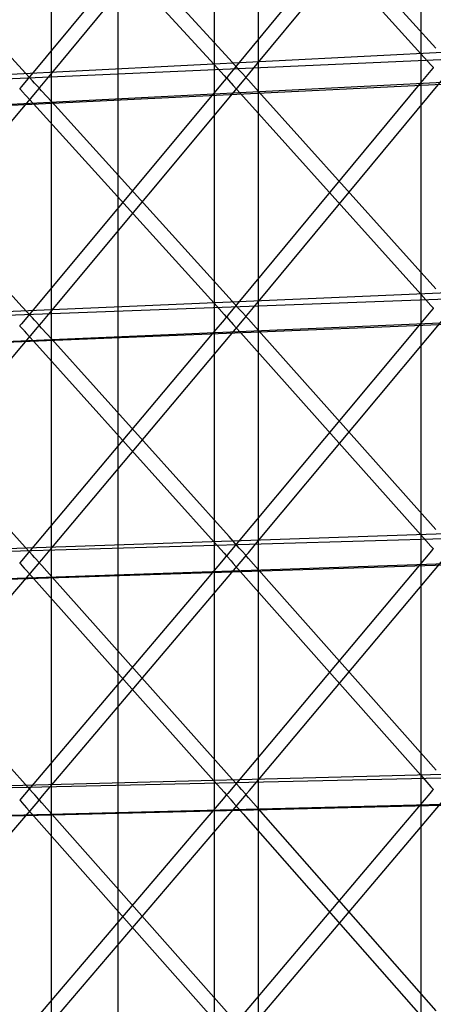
# Model space of a CAD drawing. Extents: x -1.87 to 2.02, y -1.45 to 3.07.
# Tile 9 of 59: x -1.38 to -1.24, y -1.26 to -0.94. Entities that reach past the tile are written whole.
import ezdxf

# ---------------------------------------------------------------- set-up
doc = ezdxf.new("R2010")
doc.units = 0

msp = doc.modelspace()

# ---------------------------------------------------------------- linework, layer by layer
at = {"layer": 'Layer 1', "color": 7, "linetype": 'CONTINUOUS'}
for p, q in [((-1.298024, -1.230446), (-1.298024, -0.142335)), ((-1.365288, -1.231872), (-1.365288, -0.151823)), ((-1.24517, -0.28664), (-1.24517, -1.422997)), ((-1.312433, -0.295), (-1.312433, -1.422997)), ((-1.343666, -0.977702), (-1.343666, -0.87174)), ((-1.297967, -0.951881), (-1.235357, -0.875828)), ((-1.365224, -0.95537), (-1.30262, -0.879859)), ((-1.245243, -0.880275), (-1.307826, -0.956298)), ((-1.312518, -0.88427), (-1.375095, -0.959748)), ((-1.30286, -0.885429), (-1.245183, -0.949077)), ((-1.24032, -0.947285), (-1.298007, -0.88363)), ((-1.370121, -0.889431), (-1.312458, -0.952566)), ((-1.307591, -0.95077), (-1.365264, -0.887622)), ((-1.374861, -0.954252), (-1.432521, -0.891614)), ((-0.97304, -0.939304), (-1.574532, -0.965934)), ((-1.065907, -0.939829), (-1.574532, -0.965934)), ((-1.529619, -0.973252), (-1.019312, -0.948171)), ((-1.495733, -0.971513), (-1.053218, -0.948795)), ((-1.245183, -0.949077), (-1.241911, -0.952688)), ((-1.312458, -0.952566), (-1.309186, -0.956148)), ((-1.304267, -0.954409), (-1.307591, -0.95077)), ((-1.301268, -0.955891), (-1.297967, -0.951881)), ((-1.24123, -0.953643), (-1.241936, -0.954494)), ((-1.241911, -0.952688), (-1.241222, -0.953449)), ((-1.241163, -0.953562), (-1.24123, -0.953643)), ((-1.241222, -0.953449), (-1.241159, -0.953518)), ((-1.241147, -0.953542), (-1.241163, -0.953562)), ((-1.241159, -0.953518), (-1.241145, -0.953533)), ((-1.241143, -0.953538), (-1.241147, -0.953542)), ((-1.241145, -0.953533), (-1.241142, -0.953536)), ((-1.241142, -0.953537), (-1.241143, -0.953538)), ((-1.241142, -0.953536), (-1.241142, -0.953537)), ((-1.241142, -0.953537), (-1.241142, -0.953537)), ((-1.241142, -0.953537), (-1.241142, -0.953537)), ((-1.371539, -0.957861), (-1.374861, -0.954252)), ((-1.368524, -0.95935), (-1.365224, -0.95537)), ((-1.309186, -0.956148), (-1.308497, -0.956902)), ((-1.308497, -0.956902), (-1.308435, -0.956971)), ((-1.308435, -0.956971), (-1.308421, -0.956986)), ((-1.308352, -0.956938), (-1.308392, -0.956987)), ((-1.307826, -0.956298), (-1.308352, -0.956938)), ((-1.303548, -0.955196), (-1.304267, -0.954409)), ((-1.303365, -0.955397), (-1.303548, -0.955196)), ((-1.302127, -0.956752), (-1.303365, -0.955397)), ((-1.302622, -0.957547), (-1.302083, -0.9569)), ((-1.302057, -0.956829), (-1.302127, -0.956752)), ((-1.302083, -0.9569), (-1.302041, -0.95685)), ((-1.302059, -0.956852), (-1.302058, -0.956851)), ((-1.302056, -0.956855), (-1.302059, -0.956852)), ((-1.302059, -0.956852), (-1.302059, -0.956852)), ((-1.302059, -0.956852), (-1.302059, -0.956852)), ((-1.302059, -0.956852), (-1.302059, -0.956852)), ((-1.302058, -0.956851), (-1.302055, -0.956846)), ((-1.302042, -0.956846), (-1.302057, -0.956829)), ((-1.302042, -0.956871), (-1.302056, -0.956855)), ((-1.302055, -0.956846), (-1.302039, -0.956827)), ((-1.30204, -0.956847), (-1.302042, -0.956846)), ((-1.301979, -0.956941), (-1.302042, -0.956871)), ((-1.302041, -0.95685), (-1.30204, -0.956848)), ((-1.30204, -0.956848), (-1.30204, -0.956847)), ((-1.30204, -0.956848), (-1.30204, -0.956848)), ((-1.30204, -0.956848), (-1.30204, -0.956848)), ((-1.30204, -0.956848), (-1.30204, -0.956848)), ((-1.30204, -0.956848), (-1.30204, -0.956848)), ((-1.30204, -0.956848), (-1.30204, -0.956848)), ((-1.30204, -0.956848), (-1.30204, -0.956848)), ((-1.30204, -0.956848), (-1.30204, -0.956848)), ((-1.302039, -0.956827), (-1.301972, -0.956746)), ((-1.301287, -0.95771), (-1.301979, -0.956941)), ((-1.301972, -0.956746), (-1.301268, -0.955891)), ((-1.29796, -1.029596), (-1.235361, -0.954091)), ((-1.241936, -0.954494), (-1.245239, -0.958478)), ((-1.375095, -0.959748), (-1.375627, -0.960391)), ((-1.37082, -0.958642), (-1.371539, -0.957861)), ((-1.370635, -0.958842), (-1.37082, -0.958642)), ((-1.369381, -0.960204), (-1.370635, -0.958842)), ((-1.369228, -0.960199), (-1.368524, -0.95935)), ((-1.365216, -1.03251), (-1.302622, -0.957547)), ((-1.309211, -0.95794), (-1.312514, -0.961895)), ((-1.308506, -0.957095), (-1.309211, -0.95794)), ((-1.308439, -0.957015), (-1.308506, -0.957095)), ((-1.308422, -0.956995), (-1.308439, -0.957015)), ((-1.308419, -0.956991), (-1.308422, -0.956995)), ((-1.308421, -0.956986), (-1.308418, -0.956989)), ((-1.308418, -0.95699), (-1.308419, -0.956991)), ((-1.308418, -0.956989), (-1.308418, -0.956989)), ((-1.308418, -0.956989), (-1.308418, -0.956989)), ((-1.308418, -0.956989), (-1.308418, -0.95699)), ((-1.308392, -0.956987), (-1.308394, -0.956989)), ((-1.308394, -0.956989), (-1.308394, -0.956989)), ((-1.308394, -0.956989), (-1.308394, -0.956989)), ((-1.308394, -0.956989), (-1.308394, -0.956989)), ((-1.308394, -0.956989), (-1.308394, -0.956989)), ((-1.308394, -0.956989), (-1.308394, -0.956989)), ((-1.308394, -0.956989), (-1.308394, -0.956989)), ((-1.308394, -0.956989), (-1.308394, -0.95699)), ((-1.308394, -0.95699), (-1.308394, -0.95699)), ((-1.308394, -0.95699), (-1.308392, -0.956991)), ((-1.308392, -0.956991), (-1.308377, -0.957008)), ((-1.308377, -0.957008), (-1.308308, -0.957085)), ((-1.308308, -0.957085), (-1.307098, -0.958429)), ((-1.245239, -0.958478), (-1.307822, -1.033968)), ((-1.307098, -0.958429), (-1.306916, -0.958631)), ((-1.306916, -0.958631), (-1.306197, -0.959432)), ((-1.306197, -0.959432), (-1.302872, -0.963129)), ((-1.298011, -0.961354), (-1.301287, -0.95771)), ((-1.432473, -1.035424), (-1.369882, -0.961002)), ((-1.375669, -0.960442), (-1.37567, -0.960442)), ((-1.37567, -0.960442), (-1.37567, -0.960442)), ((-1.37567, -0.960442), (-1.37567, -0.960442)), ((-1.37567, -0.960442), (-1.37567, -0.960442)), ((-1.37567, -0.960442), (-1.37567, -0.960442)), ((-1.37567, -0.960442), (-1.37567, -0.960442)), ((-1.37567, -0.960442), (-1.375669, -0.960442)), ((-1.375668, -0.96044), (-1.375669, -0.960442)), ((-1.375669, -0.960442), (-1.375669, -0.960443)), ((-1.375669, -0.960443), (-1.375668, -0.960444)), ((-1.375627, -0.960391), (-1.375668, -0.96044)), ((-1.375668, -0.960444), (-1.375653, -0.960461)), ((-1.375653, -0.960461), (-1.375583, -0.960538)), ((-1.375583, -0.960538), (-1.374359, -0.961889)), ((-1.312514, -0.961895), (-1.375091, -1.036844)), ((-1.374359, -0.961889), (-1.374176, -0.962091)), ((-1.374176, -0.962091), (-1.373457, -0.962885)), ((-1.373457, -0.962885), (-1.370133, -0.966553)), ((-1.369882, -0.961002), (-1.369335, -0.960352)), ((-1.369309, -0.960282), (-1.369381, -0.960204)), ((-1.369335, -0.960352), (-1.369293, -0.960302)), ((-1.369315, -0.960304), (-1.369314, -0.960303)), ((-1.369315, -0.960305), (-1.369315, -0.960304)), ((-1.369315, -0.960304), (-1.369315, -0.960304)), ((-1.369315, -0.960304), (-1.369315, -0.960304)), ((-1.369312, -0.960308), (-1.369315, -0.960305)), ((-1.369314, -0.960303), (-1.369311, -0.960299)), ((-1.369298, -0.960324), (-1.369312, -0.960308)), ((-1.369311, -0.960299), (-1.369295, -0.96028)), ((-1.369294, -0.960298), (-1.369309, -0.960282)), ((-1.369234, -0.960394), (-1.369298, -0.960324)), ((-1.369295, -0.96028), (-1.369228, -0.960199)), ((-1.369292, -0.9603), (-1.369294, -0.960298)), ((-1.369293, -0.960302), (-1.369292, -0.960301)), ((-1.369292, -0.960301), (-1.369292, -0.9603)), ((-1.369292, -0.9603), (-1.369292, -0.9603)), ((-1.369292, -0.9603), (-1.369292, -0.9603)), ((-1.369292, -0.9603), (-1.369292, -0.9603)), ((-1.369292, -0.9603), (-1.369292, -0.9603)), ((-1.369292, -0.9603), (-1.369292, -0.9603)), ((-1.369292, -0.9603), (-1.369292, -0.9603)), ((-1.369292, -0.960301), (-1.369292, -0.960301)), ((-1.368543, -0.961156), (-1.369234, -0.960394)), ((-1.365268, -0.964771), (-1.368543, -0.961156)), ((-1.302872, -0.963129), (-1.245192, -1.027277)), ((-1.24032, -1.025509), (-1.298011, -0.961354)), ((-1.370133, -0.966553), (-1.312467, -1.030191)), ((-1.307591, -1.028415), (-1.365268, -0.964771)), ((-1.374858, -1.031322), (-1.432524, -0.968188)), ((-1.343666, -1.305159), (-1.343666, -0.977702)), ((-0.973053, -1.019117), (-1.574492, -1.041308)), ((-1.065856, -1.019553), (-1.574492, -1.041308)), ((-1.245192, -1.027277), (-1.241915, -1.030921)), ((-1.529663, -1.04901), (-1.019333, -1.028112)), ((-1.49577, -1.047561), (-1.05322, -1.028629)), ((-1.312467, -1.030191), (-1.30919, -1.033806)), ((-1.304265, -1.032085), (-1.307591, -1.028415)), ((-1.301264, -1.033582), (-1.29796, -1.029596)), ((-1.371533, -1.034962), (-1.374858, -1.031322)), ((-1.36852, -1.036467), (-1.365216, -1.03251)), ((-1.303545, -1.03288), (-1.304265, -1.032085)), ((-1.303361, -1.033082), (-1.303545, -1.03288)), ((-1.302127, -1.034444), (-1.303361, -1.033082)), ((-1.301971, -1.034434), (-1.301264, -1.033582)), ((-1.297956, -1.107319), (-1.235362, -1.032355)), ((-1.241932, -1.032727), (-1.24523, -1.036677)), ((-1.241229, -1.031885), (-1.241932, -1.032727)), ((-1.241915, -1.030921), (-1.241223, -1.031691)), ((-1.241162, -1.031805), (-1.241229, -1.031885)), ((-1.241223, -1.031691), (-1.24116, -1.031761)), ((-1.241146, -1.031786), (-1.241162, -1.031805)), ((-1.24116, -1.031761), (-1.241145, -1.031777)), ((-1.241143, -1.031782), (-1.241146, -1.031786)), ((-1.241145, -1.031777), (-1.241142, -1.03178)), ((-1.241142, -1.031781), (-1.241143, -1.031782)), ((-1.241142, -1.03178), (-1.241142, -1.031781)), ((-1.241142, -1.031781), (-1.241142, -1.031781)), ((-1.241142, -1.031781), (-1.241142, -1.031781)), ((-1.375091, -1.036844), (-1.375627, -1.037485)), ((-1.370813, -1.035751), (-1.371533, -1.034962)), ((-1.370628, -1.035953), (-1.370813, -1.035751)), ((-1.36938, -1.037321), (-1.370628, -1.035953)), ((-1.369227, -1.037313), (-1.36852, -1.036467)), ((-1.365213, -1.109659), (-1.302625, -1.035237)), ((-1.309207, -1.035598), (-1.312505, -1.039519)), ((-1.308504, -1.034762), (-1.309207, -1.035598)), ((-1.30919, -1.033806), (-1.308499, -1.034569)), ((-1.308438, -1.034683), (-1.308504, -1.034762)), ((-1.308499, -1.034569), (-1.308435, -1.034639)), ((-1.308422, -1.034664), (-1.308438, -1.034683)), ((-1.308435, -1.034639), (-1.308421, -1.034655)), ((-1.308418, -1.03466), (-1.308422, -1.034664)), ((-1.308421, -1.034655), (-1.308418, -1.034658)), ((-1.308418, -1.034658), (-1.308418, -1.034659)), ((-1.308418, -1.034659), (-1.308418, -1.034659)), ((-1.308418, -1.034659), (-1.308418, -1.034659)), ((-1.308418, -1.034659), (-1.308418, -1.03466)), ((-1.308392, -1.034657), (-1.308394, -1.034658)), ((-1.308394, -1.034658), (-1.308394, -1.034659)), ((-1.308394, -1.034659), (-1.308394, -1.034659)), ((-1.308394, -1.034659), (-1.308394, -1.034659)), ((-1.308394, -1.034659), (-1.308394, -1.034659)), ((-1.308394, -1.034659), (-1.308394, -1.034659)), ((-1.308394, -1.034659), (-1.308394, -1.034659)), ((-1.308394, -1.034659), (-1.308394, -1.034659)), ((-1.308394, -1.034659), (-1.308394, -1.034659)), ((-1.308394, -1.034659), (-1.308392, -1.034661)), ((-1.308352, -1.034608), (-1.308392, -1.034657)), ((-1.308392, -1.034661), (-1.308377, -1.034677)), ((-1.308377, -1.034677), (-1.308309, -1.034754)), ((-1.307822, -1.033968), (-1.308352, -1.034608)), ((-1.308309, -1.034754), (-1.307106, -1.036102)), ((-1.24523, -1.036677), (-1.30782, -1.111636)), ((-1.307106, -1.036102), (-1.306925, -1.036305)), ((-1.306925, -1.036305), (-1.306207, -1.03711)), ((-1.302625, -1.035237), (-1.302083, -1.034592)), ((-1.302057, -1.034522), (-1.302127, -1.034444)), ((-1.302083, -1.034592), (-1.302041, -1.034543)), ((-1.302059, -1.03454), (-1.302058, -1.034539)), ((-1.302059, -1.034541), (-1.302059, -1.03454)), ((-1.302056, -1.034544), (-1.302059, -1.034541)), ((-1.302059, -1.034541), (-1.302059, -1.034541)), ((-1.302059, -1.034541), (-1.302059, -1.034541)), ((-1.302058, -1.034539), (-1.302054, -1.034535)), ((-1.302042, -1.034539), (-1.302057, -1.034522)), ((-1.302042, -1.03456), (-1.302056, -1.034544)), ((-1.302054, -1.034535), (-1.302038, -1.034515)), ((-1.30204, -1.03454), (-1.302042, -1.034539)), ((-1.30198, -1.03463), (-1.302042, -1.03456)), ((-1.302041, -1.034543), (-1.30204, -1.034541)), ((-1.30204, -1.034541), (-1.30204, -1.03454)), ((-1.30204, -1.034541), (-1.30204, -1.034541)), ((-1.30204, -1.034541), (-1.30204, -1.034541)), ((-1.30204, -1.034541), (-1.30204, -1.034541)), ((-1.30204, -1.034541), (-1.30204, -1.034541)), ((-1.30204, -1.034541), (-1.30204, -1.034541)), ((-1.30204, -1.034541), (-1.30204, -1.034541)), ((-1.30204, -1.034541), (-1.30204, -1.034541)), ((-1.302038, -1.034515), (-1.301971, -1.034434)), ((-1.301291, -1.035402), (-1.30198, -1.03463)), ((-1.298018, -1.039069), (-1.301291, -1.035402)), ((-1.432469, -1.111994), (-1.369884, -1.038116)), ((-1.375669, -1.037537), (-1.37567, -1.037537)), ((-1.37567, -1.037537), (-1.37567, -1.037537)), ((-1.37567, -1.037537), (-1.37567, -1.037537)), ((-1.37567, -1.037537), (-1.37567, -1.037537)), ((-1.37567, -1.037537), (-1.37567, -1.037537)), ((-1.37567, -1.037537), (-1.375669, -1.037537)), ((-1.375668, -1.037535), (-1.375669, -1.037536)), ((-1.375669, -1.037536), (-1.375669, -1.037537)), ((-1.375669, -1.037537), (-1.375669, -1.037537)), ((-1.375669, -1.037537), (-1.375668, -1.037539)), ((-1.375627, -1.037485), (-1.375668, -1.037535)), ((-1.375668, -1.037539), (-1.375653, -1.037555)), ((-1.375653, -1.037555), (-1.375583, -1.037633)), ((-1.375583, -1.037633), (-1.374366, -1.038988)), ((-1.312505, -1.039519), (-1.375089, -1.113937)), ((-1.374366, -1.038988), (-1.374185, -1.03919)), ((-1.374185, -1.03919), (-1.373467, -1.039988)), ((-1.373467, -1.039988), (-1.370144, -1.043683)), ((-1.369884, -1.038116), (-1.369335, -1.03747)), ((-1.369309, -1.0374), (-1.36938, -1.037321)), ((-1.369335, -1.03747), (-1.369293, -1.037421)), ((-1.369315, -1.037418), (-1.369314, -1.037417)), ((-1.369315, -1.037419), (-1.369315, -1.037418)), ((-1.369312, -1.037422), (-1.369315, -1.037419)), ((-1.369315, -1.037419), (-1.369315, -1.037419)), ((-1.369315, -1.037419), (-1.369315, -1.037419)), ((-1.369314, -1.037417), (-1.36931, -1.037413)), ((-1.369298, -1.037438), (-1.369312, -1.037422)), ((-1.36931, -1.037413), (-1.369294, -1.037393)), ((-1.369294, -1.037416), (-1.369309, -1.0374)), ((-1.369236, -1.037507), (-1.369298, -1.037438)), ((-1.369294, -1.037393), (-1.369227, -1.037313)), ((-1.369292, -1.037418), (-1.369294, -1.037416)), ((-1.369293, -1.037421), (-1.369292, -1.037419)), ((-1.369292, -1.037419), (-1.369292, -1.037418)), ((-1.369292, -1.037418), (-1.369292, -1.037418)), ((-1.369292, -1.037419), (-1.369292, -1.037419)), ((-1.369292, -1.037419), (-1.369292, -1.037419)), ((-1.369292, -1.037419), (-1.369292, -1.037419)), ((-1.369292, -1.037419), (-1.369292, -1.037419)), ((-1.369292, -1.037419), (-1.369292, -1.037419)), ((-1.369292, -1.037419), (-1.369292, -1.037419)), ((-1.368547, -1.038273), (-1.369236, -1.037507)), ((-1.365275, -1.041911), (-1.368547, -1.038273)), ((-1.306207, -1.03711), (-1.302884, -1.040833)), ((-1.240321, -1.103723), (-1.298018, -1.039069)), ((-1.307592, -1.106059), (-1.365275, -1.041911)), ((-1.302884, -1.040833), (-1.245196, -1.105478)), ((-1.374862, -1.108391), (-1.432532, -1.044753)), ((-1.370144, -1.043683), (-1.312471, -1.107817)), ((-0.973065, -1.098932), (-1.574453, -1.116686)), ((-1.065806, -1.099281), (-1.574453, -1.116686)), ((-1.304261, -1.109762), (-1.307592, -1.106059)), ((-1.301263, -1.111279), (-1.297956, -1.107319)), ((-1.245196, -1.105478), (-1.241917, -1.109153)), ((-1.529702, -1.124768), (-1.019352, -1.10805)), ((-1.495803, -1.123608), (-1.053221, -1.108462)), ((-1.371533, -1.112065), (-1.374862, -1.108391)), ((-1.368519, -1.113589), (-1.365213, -1.109659)), ((-1.312471, -1.107817), (-1.309192, -1.111463)), ((-1.303539, -1.110566), (-1.304261, -1.109762)), ((-1.303354, -1.110771), (-1.303539, -1.110566)), ((-1.291757, -1.177672), (-1.235176, -1.110395)), ((-1.241347, -1.110265), (-1.242229, -1.111313)), ((-1.241917, -1.109153), (-1.241224, -1.109929)), ((-1.241165, -1.110048), (-1.241347, -1.110265)), ((-1.241224, -1.109929), (-1.24116, -1.110001)), ((-1.241148, -1.110028), (-1.241165, -1.110048)), ((-1.24116, -1.110001), (-1.241145, -1.110017)), ((-1.241143, -1.110023), (-1.241148, -1.110028)), ((-1.241145, -1.110017), (-1.241142, -1.11002)), ((-1.241142, -1.110021), (-1.241143, -1.110023)), ((-1.241142, -1.11002), (-1.241142, -1.110021)), ((-1.241142, -1.110021), (-1.241142, -1.110021)), ((-1.241142, -1.110021), (-1.241142, -1.110021)), ((-1.37081, -1.112862), (-1.371533, -1.112065)), ((-1.370625, -1.113067), (-1.37081, -1.112862)), ((-1.36938, -1.114435), (-1.370625, -1.113067)), ((-1.369226, -1.114431), (-1.368519, -1.113589)), ((-1.359015, -1.179491), (-1.302435, -1.1127)), ((-1.309504, -1.113607), (-1.318728, -1.124496)), ((-1.308623, -1.112566), (-1.309504, -1.113607)), ((-1.309192, -1.111463), (-1.308499, -1.112233)), ((-1.308441, -1.112351), (-1.308623, -1.112566)), ((-1.308499, -1.112233), (-1.308436, -1.112304)), ((-1.308423, -1.112331), (-1.308441, -1.112351)), ((-1.308436, -1.112304), (-1.308421, -1.11232)), ((-1.308419, -1.112326), (-1.308423, -1.112331)), ((-1.308421, -1.11232), (-1.308418, -1.112324)), ((-1.308418, -1.112324), (-1.308419, -1.112326)), ((-1.308418, -1.112324), (-1.308418, -1.112324)), ((-1.308418, -1.112324), (-1.308418, -1.112324)), ((-1.308418, -1.112324), (-1.308418, -1.112324)), ((-1.308392, -1.112322), (-1.308394, -1.112324)), ((-1.308394, -1.112324), (-1.308394, -1.112324)), ((-1.308394, -1.112324), (-1.308394, -1.112324)), ((-1.308394, -1.112324), (-1.308394, -1.112324)), ((-1.308394, -1.112324), (-1.308394, -1.112324)), ((-1.308394, -1.112324), (-1.308394, -1.112324)), ((-1.308394, -1.112324), (-1.308394, -1.112324)), ((-1.308394, -1.112324), (-1.308394, -1.112324)), ((-1.308394, -1.112324), (-1.308394, -1.112325)), ((-1.308394, -1.112325), (-1.30839, -1.112329)), ((-1.308351, -1.112273), (-1.308392, -1.112322)), ((-1.30839, -1.112329), (-1.308371, -1.11235)), ((-1.308371, -1.11235), (-1.30818, -1.112566)), ((-1.30782, -1.111636), (-1.308351, -1.112273)), ((-1.30818, -1.112566), (-1.307039, -1.113858)), ((-1.302127, -1.112136), (-1.303354, -1.110771)), ((-1.302435, -1.1127), (-1.30204, -1.112234)), ((-1.302057, -1.112215), (-1.302127, -1.112136)), ((-1.302059, -1.112233), (-1.302058, -1.112232)), ((-1.302059, -1.112234), (-1.302059, -1.112233)), ((-1.302058, -1.112235), (-1.302059, -1.112234)), ((-1.302059, -1.112234), (-1.302059, -1.112234)), ((-1.302059, -1.112234), (-1.302059, -1.112234)), ((-1.302058, -1.112232), (-1.302054, -1.112228)), ((-1.302054, -1.112239), (-1.302058, -1.112235)), ((-1.302042, -1.112231), (-1.302057, -1.112215)), ((-1.302054, -1.112228), (-1.302038, -1.112208)), ((-1.302037, -1.112258), (-1.302054, -1.112239)), ((-1.30204, -1.112233), (-1.302042, -1.112231)), ((-1.30204, -1.112234), (-1.30204, -1.112233)), ((-1.30204, -1.112233), (-1.30204, -1.112233)), ((-1.30204, -1.112234), (-1.30204, -1.112234)), ((-1.30204, -1.112234), (-1.30204, -1.112234)), ((-1.30204, -1.112234), (-1.30204, -1.112234)), ((-1.30204, -1.112234), (-1.30204, -1.112234)), ((-1.30204, -1.112234), (-1.30204, -1.112234)), ((-1.30204, -1.112234), (-1.30204, -1.112234)), ((-1.302038, -1.112208), (-1.30197, -1.112127)), ((-1.301969, -1.112335), (-1.302037, -1.112258)), ((-1.30197, -1.112127), (-1.301263, -1.111279)), ((-1.30126, -1.113136), (-1.301969, -1.112335)), ((-1.297953, -1.11687), (-1.30126, -1.113136)), ((-1.242229, -1.111313), (-1.251455, -1.122284)), ((-1.426273, -1.181307), (-1.369693, -1.115002)), ((-1.375669, -1.114627), (-1.37567, -1.114627)), ((-1.37567, -1.114627), (-1.37567, -1.114627)), ((-1.37567, -1.114627), (-1.37567, -1.114627)), ((-1.37567, -1.114627), (-1.37567, -1.114627)), ((-1.37567, -1.114627), (-1.37567, -1.114627)), ((-1.37567, -1.114627), (-1.375669, -1.114627)), ((-1.375668, -1.114625), (-1.375669, -1.114627)), ((-1.375669, -1.114627), (-1.375669, -1.114627)), ((-1.375669, -1.114627), (-1.375669, -1.114628)), ((-1.375669, -1.114628), (-1.375665, -1.114632)), ((-1.375626, -1.114576), (-1.375668, -1.114625)), ((-1.375665, -1.114632), (-1.375647, -1.114653)), ((-1.375647, -1.114653), (-1.375453, -1.11487)), ((-1.375089, -1.113937), (-1.375626, -1.114576)), ((-1.375453, -1.11487), (-1.374299, -1.116169)), ((-1.374299, -1.116169), (-1.374288, -1.116182)), ((-1.374288, -1.116182), (-1.374288, -1.116183)), ((-1.374288, -1.116183), (-1.374287, -1.116183)), ((-1.374287, -1.116183), (-1.374283, -1.116188)), ((-1.374283, -1.116188), (-1.374267, -1.116206)), ((-1.374267, -1.116206), (-1.3742, -1.116281)), ((-1.3742, -1.116281), (-1.373495, -1.117071)), ((-1.369693, -1.115002), (-1.369292, -1.114533)), ((-1.369309, -1.114514), (-1.36938, -1.114435)), ((-1.369315, -1.114536), (-1.369314, -1.114535)), ((-1.369315, -1.114537), (-1.369315, -1.114536)), ((-1.369314, -1.114538), (-1.369315, -1.114537)), ((-1.369315, -1.114537), (-1.369315, -1.114537)), ((-1.369315, -1.114537), (-1.369315, -1.114537)), ((-1.369314, -1.114535), (-1.36931, -1.114531)), ((-1.36931, -1.114543), (-1.369314, -1.114538)), ((-1.36931, -1.114531), (-1.369294, -1.114511)), ((-1.369293, -1.114561), (-1.36931, -1.114543)), ((-1.369294, -1.114531), (-1.369309, -1.114514)), ((-1.369294, -1.114511), (-1.369226, -1.114431)), ((-1.369292, -1.114532), (-1.369294, -1.114531)), ((-1.369225, -1.114637), (-1.369293, -1.114561)), ((-1.369292, -1.114533), (-1.369292, -1.114532)), ((-1.369292, -1.114533), (-1.369292, -1.114533)), ((-1.369292, -1.114533), (-1.369292, -1.114533)), ((-1.369292, -1.114533), (-1.369292, -1.114533)), ((-1.369292, -1.114533), (-1.369292, -1.114533)), ((-1.369292, -1.114533), (-1.369292, -1.114533)), ((-1.369292, -1.114533), (-1.369292, -1.114533)), ((-1.369292, -1.114533), (-1.369292, -1.114533)), ((-1.368517, -1.115432), (-1.369225, -1.114637)), ((-1.36521, -1.119137), (-1.368517, -1.115432)), ((-1.307039, -1.113858), (-1.307028, -1.113871)), ((-1.307028, -1.113871), (-1.307028, -1.113871)), ((-1.307028, -1.113871), (-1.307027, -1.113872)), ((-1.307027, -1.113872), (-1.307023, -1.113877)), ((-1.307023, -1.113877), (-1.307007, -1.113895)), ((-1.307007, -1.113895), (-1.30694, -1.113971)), ((-1.30694, -1.113971), (-1.306235, -1.114767)), ((-1.306235, -1.114767), (-1.302934, -1.118494)), ((-1.240252, -1.182025), (-1.297953, -1.11687)), ((-1.373495, -1.117071), (-1.370195, -1.120769)), ((-1.307523, -1.183782), (-1.36521, -1.119137)), ((-1.302934, -1.118494), (-1.24524, -1.183642)), ((-1.37479, -1.185538), (-1.432467, -1.1214)), ((-1.370195, -1.120769), (-1.312514, -1.185403)), ((-1.251455, -1.122284), (-1.308007, -1.189532)), ((-1.318728, -1.124496), (-1.375277, -1.191258)), ((-1.300977, -1.188635), (-1.291757, -1.177672)), ((-0.973077, -1.178749), (-1.57441, -1.19206)), ((-1.065755, -1.179007), (-1.57441, -1.19206)), ((-1.368233, -1.190373), (-1.359015, -1.179491)), ((-1.304227, -1.187475), (-1.307523, -1.183782)), ((-1.24524, -1.183642), (-1.241937, -1.187371)), ((-1.371494, -1.189202), (-1.37479, -1.185538)), ((-1.312514, -1.185403), (-1.309212, -1.189103)), ((-1.241937, -1.187371), (-1.241231, -1.188169)), ((-1.529745, -1.20053), (-1.019371, -1.187988)), ((-1.49584, -1.19966), (-1.053222, -1.188296)), ((-1.370792, -1.189984), (-1.371494, -1.189202)), ((-1.370725, -1.190057), (-1.370792, -1.189984)), ((-1.370709, -1.190075), (-1.370725, -1.190057)), ((-1.370706, -1.190079), (-1.370709, -1.190075)), ((-1.370705, -1.19008), (-1.370706, -1.190079)), ((-1.370693, -1.190093), (-1.370705, -1.19008)), ((-1.370705, -1.19008), (-1.370705, -1.19008)), ((-1.369516, -1.191405), (-1.370693, -1.190093)), ((-1.369112, -1.191411), (-1.368233, -1.190373)), ((-1.35901, -1.256688), (-1.302437, -1.190388)), ((-1.308621, -1.190231), (-1.3095, -1.191261)), ((-1.309212, -1.189103), (-1.308506, -1.189894)), ((-1.30844, -1.190019), (-1.308621, -1.190231)), ((-1.308506, -1.189894), (-1.308439, -1.189969)), ((-1.308423, -1.19), (-1.30844, -1.190019)), ((-1.308439, -1.189969), (-1.308423, -1.189988)), ((-1.308423, -1.189988), (-1.308419, -1.189992)), ((-1.308419, -1.189995), (-1.308423, -1.19)), ((-1.308419, -1.189992), (-1.308418, -1.189993)), ((-1.308418, -1.189994), (-1.308419, -1.189995)), ((-1.308418, -1.189993), (-1.308418, -1.189993)), ((-1.308418, -1.189993), (-1.308418, -1.189993)), ((-1.308418, -1.189993), (-1.308418, -1.189994)), ((-1.308007, -1.189532), (-1.308394, -1.189993)), ((-1.308394, -1.189993), (-1.308394, -1.189993)), ((-1.308394, -1.189993), (-1.308394, -1.189993)), ((-1.308394, -1.189993), (-1.308394, -1.189993)), ((-1.308394, -1.189993), (-1.308394, -1.189993)), ((-1.308394, -1.189993), (-1.308394, -1.189993)), ((-1.308394, -1.189993), (-1.308394, -1.189993)), ((-1.308394, -1.189993), (-1.308394, -1.189994)), ((-1.308394, -1.189994), (-1.308394, -1.189994)), ((-1.308394, -1.189994), (-1.30839, -1.189998)), ((-1.30839, -1.189998), (-1.308372, -1.190019)), ((-1.308372, -1.190019), (-1.308181, -1.190236)), ((-1.308181, -1.190236), (-1.307043, -1.191532)), ((-1.303524, -1.188262), (-1.304227, -1.187475)), ((-1.303458, -1.188337), (-1.303524, -1.188262)), ((-1.303442, -1.188355), (-1.303458, -1.188337)), ((-1.303438, -1.188359), (-1.303442, -1.188355)), ((-1.303437, -1.188359), (-1.303438, -1.188359)), ((-1.303437, -1.18836), (-1.303437, -1.188359)), ((-1.303426, -1.188373), (-1.303437, -1.18836)), ((-1.302258, -1.189678), (-1.303426, -1.188373)), ((-1.302437, -1.190388), (-1.30204, -1.189923)), ((-1.302063, -1.189897), (-1.302258, -1.189678)), ((-1.302044, -1.189918), (-1.302063, -1.189897)), ((-1.302059, -1.189922), (-1.302058, -1.189921)), ((-1.302059, -1.189923), (-1.302059, -1.189922)), ((-1.302059, -1.189922), (-1.302059, -1.189922)), ((-1.302058, -1.189924), (-1.302059, -1.189923)), ((-1.302059, -1.189923), (-1.302059, -1.189923)), ((-1.302058, -1.189921), (-1.302054, -1.189916)), ((-1.302054, -1.189928), (-1.302058, -1.189924)), ((-1.302054, -1.189916), (-1.302037, -1.189896)), ((-1.302038, -1.189947), (-1.302054, -1.189928)), ((-1.30204, -1.189922), (-1.302044, -1.189918)), ((-1.30204, -1.189923), (-1.30204, -1.189922)), ((-1.30204, -1.189922), (-1.30204, -1.189922)), ((-1.30204, -1.189922), (-1.30204, -1.189922)), ((-1.30204, -1.189923), (-1.30204, -1.189923)), ((-1.30204, -1.189923), (-1.30204, -1.189923)), ((-1.30204, -1.189923), (-1.30204, -1.189923)), ((-1.30204, -1.189923), (-1.30204, -1.189923)), ((-1.30204, -1.189923), (-1.30204, -1.189923)), ((-1.301971, -1.190023), (-1.302038, -1.189947)), ((-1.302037, -1.189896), (-1.301856, -1.189681)), ((-1.301264, -1.190827), (-1.301971, -1.190023)), ((-1.301856, -1.189681), (-1.300977, -1.188635)), ((-1.291752, -1.255447), (-1.235177, -1.188661)), ((-1.242224, -1.189547), (-1.251442, -1.200428)), ((-1.241345, -1.188509), (-1.242224, -1.189547)), ((-1.241164, -1.188295), (-1.241345, -1.188509)), ((-1.241231, -1.188169), (-1.241163, -1.188245)), ((-1.241147, -1.188275), (-1.241164, -1.188295)), ((-1.241163, -1.188245), (-1.241147, -1.188263)), ((-1.241147, -1.188263), (-1.241143, -1.188268)), ((-1.241143, -1.18827), (-1.241147, -1.188275)), ((-1.241143, -1.188268), (-1.241142, -1.188269)), ((-1.241142, -1.188269), (-1.241143, -1.18827)), ((-1.241142, -1.188269), (-1.241142, -1.188269)), ((-1.241142, -1.188269), (-1.241142, -1.188269)), ((-1.241142, -1.188269), (-1.241142, -1.188269)), ((-1.426268, -1.257928), (-1.369698, -1.192117)), ((-1.375669, -1.191721), (-1.37567, -1.191722)), ((-1.37567, -1.191722), (-1.37567, -1.191722)), ((-1.37567, -1.191722), (-1.37567, -1.191722)), ((-1.37567, -1.191722), (-1.37567, -1.191722)), ((-1.37567, -1.191722), (-1.37567, -1.191722)), ((-1.37567, -1.191722), (-1.37567, -1.191722)), ((-1.37567, -1.191722), (-1.375669, -1.191722)), ((-1.375277, -1.191258), (-1.375669, -1.191721)), ((-1.375669, -1.191722), (-1.375669, -1.191722)), ((-1.375669, -1.191722), (-1.375665, -1.191727)), ((-1.375665, -1.191727), (-1.375647, -1.191747)), ((-1.375647, -1.191747), (-1.375454, -1.191965)), ((-1.375454, -1.191965), (-1.374303, -1.193264)), ((-1.374303, -1.193264), (-1.374292, -1.193276)), ((-1.374292, -1.193276), (-1.374291, -1.193277)), ((-1.374291, -1.193277), (-1.374291, -1.193278)), ((-1.374291, -1.193278), (-1.374287, -1.193282)), ((-1.374287, -1.193282), (-1.374271, -1.1933)), ((-1.374271, -1.1933), (-1.374204, -1.193375)), ((-1.374204, -1.193375), (-1.3735, -1.19417)), ((-1.369698, -1.192117), (-1.369296, -1.191651)), ((-1.369319, -1.191625), (-1.369516, -1.191405)), ((-1.3693, -1.191646), (-1.369319, -1.191625)), ((-1.369315, -1.191651), (-1.369314, -1.191649)), ((-1.369314, -1.191652), (-1.369315, -1.191651)), ((-1.369315, -1.191651), (-1.369315, -1.191651)), ((-1.369315, -1.191651), (-1.369315, -1.191651)), ((-1.369315, -1.191651), (-1.369315, -1.191651)), ((-1.369314, -1.191649), (-1.36931, -1.191645)), ((-1.36931, -1.191656), (-1.369314, -1.191652)), ((-1.36931, -1.191645), (-1.369293, -1.191625)), ((-1.369294, -1.191675), (-1.36931, -1.191656)), ((-1.369296, -1.19165), (-1.3693, -1.191646)), ((-1.369296, -1.191651), (-1.369296, -1.19165)), ((-1.369296, -1.191651), (-1.369296, -1.191651)), ((-1.369296, -1.191651), (-1.369296, -1.191651)), ((-1.369296, -1.191651), (-1.369296, -1.191651)), ((-1.369296, -1.191651), (-1.369296, -1.191651)), ((-1.369296, -1.191651), (-1.369296, -1.191651)), ((-1.369296, -1.191651), (-1.369296, -1.191651)), ((-1.369296, -1.191651), (-1.369296, -1.191651)), ((-1.369227, -1.191751), (-1.369294, -1.191675)), ((-1.369293, -1.191625), (-1.369112, -1.191411)), ((-1.36852, -1.192548), (-1.369227, -1.191751)), ((-1.365218, -1.196277), (-1.36852, -1.192548)), ((-1.3095, -1.191261), (-1.318715, -1.202062)), ((-1.307043, -1.191532), (-1.307032, -1.191544)), ((-1.307032, -1.191544), (-1.307032, -1.191545)), ((-1.307032, -1.191545), (-1.307031, -1.191546)), ((-1.307031, -1.191546), (-1.307027, -1.19155)), ((-1.307027, -1.19155), (-1.307011, -1.191568)), ((-1.307011, -1.191568), (-1.306944, -1.191644)), ((-1.306944, -1.191644), (-1.30624, -1.192445)), ((-1.30624, -1.192445), (-1.302942, -1.196198)), ((-1.297961, -1.194585), (-1.301264, -1.190827)), ((-1.3735, -1.19417), (-1.370202, -1.197894)), ((-1.307523, -1.261422), (-1.365218, -1.196277)), ((-1.302942, -1.196198), (-1.245244, -1.261842)), ((-1.240253, -1.26024), (-1.297961, -1.194585)), ((-1.370202, -1.197894), (-1.312518, -1.263032)), ((-1.318715, -1.202062), (-1.375275, -1.26835)), ((-1.251442, -1.200428), (-1.308004, -1.267202)), ((-1.365288, -1.401013), (-1.365288, -1.231872)), ((-1.298024, -1.400849), (-1.298024, -1.230446)), ((-1.368231, -1.267494), (-1.35901, -1.256688)), ((-1.300975, -1.266335), (-1.291752, -1.255447))]:
    msp.add_line(p, q, dxfattribs=at)

doc.saveas('drawing.dxf')
